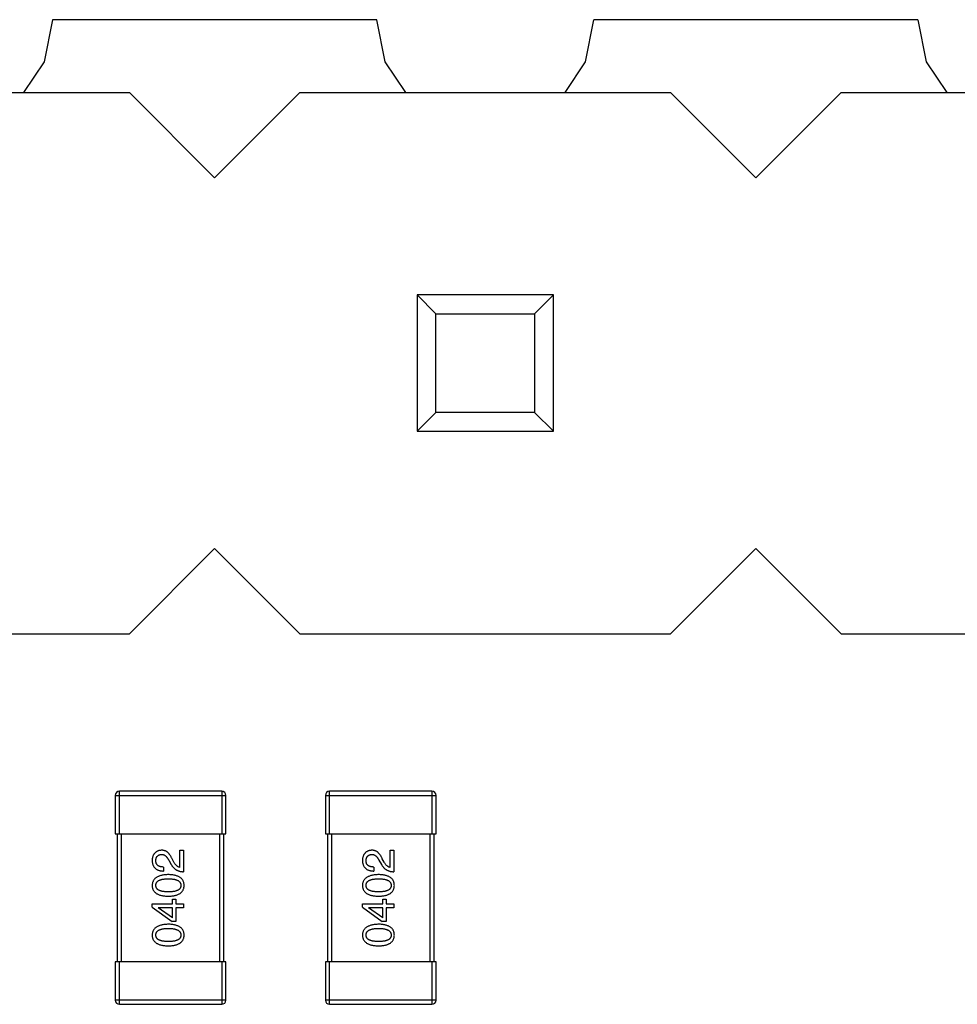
# Model space of a CAD drawing. Header units: millimetres. Extents: x 556 to 717, y 170 to 290.
# Tile 79 of 167: x 651.51 to 655.91, y 186.48 to 191.1. Entities that reach past the tile are written whole.
import ezdxf

# ---------------------------------------------------------------- set-up
doc = ezdxf.new("R2010")
doc.units = ezdxf.units.MM
doc.header["$LTSCALE"] = 30.734
doc.layers.get('0').update_dxf_attribs({"linetype": 'CONTINUOUS'})

msp = doc.modelspace()

# ---------------------------------------------------------------- linework, layer by layer
at = {"linetype": 'Continuous'}
for p, q in [((651.6292, 190.9046), (651.6685, 191.1021)), ((653.1888, 191.1019), (651.6675, 191.1021)), ((653.188, 191.1019), (653.2272, 190.9046)), ((654.1692, 190.9046), (654.2084, 191.1018)), ((655.7288, 191.1016), (654.2076, 191.1018)), ((655.728, 191.1016), (655.7672, 190.9046)), ((651.5324, 190.7597), (651.6292, 190.9046)), ((653.2272, 190.9046), (653.324, 190.7597)), ((654.0724, 190.7597), (654.1692, 190.9046)), ((655.7672, 190.9046), (655.864, 190.7597)), ((650.2882, 190.7597), (652.0282, 190.7597)), ((652.0282, 190.7597), (652.4282, 190.3597)), ((652.4282, 190.3597), (652.8282, 190.7597)), ((652.8282, 190.7597), (654.5682, 190.7597)), ((654.5682, 190.7597), (654.9682, 190.3597)), ((654.9682, 190.3597), (655.3682, 190.7597)), ((655.3682, 190.7597), (657.1082, 190.7597)), ((654.0182, 189.8097), (653.3782, 189.8097)), ((653.3782, 189.8097), (653.3782, 189.1697)), ((653.3782, 189.8097), (653.4664, 189.7215)), ((653.93, 189.7215), (654.0182, 189.8097)), ((654.0182, 189.1697), (654.0182, 189.8097)), ((653.4664, 189.7215), (653.93, 189.7215)), ((653.4664, 189.2579), (653.4664, 189.7215)), ((653.93, 189.7215), (653.93, 189.2579)), ((653.3782, 189.1697), (653.4664, 189.2579)), ((653.93, 189.2579), (653.4664, 189.2579)), ((653.93, 189.2579), (654.0182, 189.1697)), ((653.3782, 189.1697), (654.0182, 189.1697)), ((652.4282, 188.6197), (652.0282, 188.2197)), ((652.8282, 188.2197), (652.4282, 188.6197)), ((654.9682, 188.6197), (654.5682, 188.2197)), ((655.3682, 188.2197), (654.9682, 188.6197)), ((650.2882, 188.2197), (652.0282, 188.2197)), ((652.8282, 188.2197), (654.5682, 188.2197)), ((655.3682, 188.2197), (657.1082, 188.2197)), ((651.9613, 187.4597), (652.4813, 187.4597)), ((651.9613, 187.4597), (651.9613, 187.2797)), ((652.4613, 187.4797), (651.9813, 187.4797)), ((651.9813, 187.2797), (651.9813, 187.4797)), ((652.4613, 187.4797), (652.4613, 187.2797)), ((652.4813, 187.2797), (652.4813, 187.4597)), ((652.9479, 187.4597), (653.4679, 187.4597)), ((652.9479, 187.4597), (652.9479, 187.2797)), ((653.4479, 187.4797), (652.9679, 187.4797)), ((652.9679, 187.2797), (652.9679, 187.4797)), ((653.4479, 187.4797), (653.4479, 187.2797)), ((653.4679, 187.2797), (653.4679, 187.4597)), ((651.9613, 187.2797), (652.4813, 187.2797)), ((651.9713, 187.2797), (651.9713, 186.6797)), ((651.9913, 186.6797), (651.9913, 187.2797)), ((652.4513, 187.2797), (652.4513, 186.6797)), ((652.4713, 186.6797), (652.4713, 187.2797)), ((652.9479, 187.2797), (653.4679, 187.2797)), ((652.9579, 187.2797), (652.9579, 186.6797)), ((652.9779, 186.6797), (652.9779, 187.2797)), ((653.4379, 187.2797), (653.4379, 186.6797)), ((653.4579, 186.6797), (653.4579, 187.2797)), ((652.2375, 187.1471), (652.2285, 187.1627)), ((652.2654, 187.2029), (652.2826, 187.2029)), ((652.2654, 187.1225), (652.2654, 187.2029)), ((652.2826, 187.2029), (652.2826, 187.102)), ((653.2241, 187.1471), (653.2151, 187.1627)), ((653.252, 187.2029), (653.2692, 187.2029)), ((653.252, 187.1225), (653.252, 187.2029)), ((653.2692, 187.2029), (653.2692, 187.102)), ((652.1883, 187.1242), (652.1883, 187.1053)), ((652.2129, 187.1561), (652.2244, 187.1365)), ((653.1749, 187.1242), (653.1749, 187.1053)), ((653.1995, 187.1561), (653.211, 187.1365)), ((652.135, 186.9509), (652.2309, 186.9509)), ((652.135, 186.9353), (652.135, 186.9509)), ((652.135, 186.9353), (652.2285, 186.8681)), ((652.2309, 186.9328), (652.1637, 186.9328)), ((652.1637, 186.9328), (652.1637, 186.932)), ((652.2309, 186.8853), (652.1637, 186.932)), ((652.2309, 186.973), (652.2465, 186.973)), ((652.2309, 186.9509), (652.2309, 186.973)), ((652.2309, 186.8853), (652.2309, 186.9328)), ((652.2465, 186.973), (652.2465, 186.9509)), ((652.2465, 186.9509), (652.2826, 186.9509)), ((652.2826, 186.9328), (652.2465, 186.9328)), ((652.2465, 186.9328), (652.2465, 186.8681)), ((652.2826, 186.9509), (652.2826, 186.9328)), ((653.1216, 186.9509), (653.2175, 186.9509)), ((653.1216, 186.9353), (653.1216, 186.9509)), ((653.1216, 186.9353), (653.2151, 186.8681)), ((653.2175, 186.9328), (653.1503, 186.9328)), ((653.1503, 186.9328), (653.1503, 186.932)), ((653.2175, 186.8853), (653.1503, 186.932)), ((653.2175, 186.973), (653.2331, 186.973)), ((653.2175, 186.9509), (653.2175, 186.973)), ((653.2175, 186.8853), (653.2175, 186.9328)), ((653.2331, 186.973), (653.2331, 186.9509)), ((653.2331, 186.9509), (653.2692, 186.9509)), ((653.2692, 186.9328), (653.2331, 186.9328)), ((653.2331, 186.9328), (653.2331, 186.8681)), ((653.2692, 186.9509), (653.2692, 186.9328)), ((652.2465, 186.8681), (652.2285, 186.8681)), ((653.2331, 186.8681), (653.2151, 186.8681)), ((652.4813, 186.6797), (651.9613, 186.6797)), ((651.9613, 186.6797), (651.9613, 186.4997)), ((651.9813, 186.4797), (651.9813, 186.6797)), ((652.4613, 186.6797), (652.4613, 186.4797)), ((652.4813, 186.4997), (652.4813, 186.6797)), ((653.4679, 186.6797), (652.9479, 186.6797)), ((652.9479, 186.6797), (652.9479, 186.4997)), ((652.9679, 186.4797), (652.9679, 186.6797)), ((653.4479, 186.6797), (653.4479, 186.4797)), ((653.4679, 186.4997), (653.4679, 186.6797)), ((652.4813, 186.4997), (651.9613, 186.4997)), ((651.9813, 186.4797), (652.4613, 186.4797)), ((653.4679, 186.4997), (652.9479, 186.4997)), ((652.9679, 186.4797), (653.4479, 186.4797))]:
    msp.add_line(p, q, dxfattribs=at)
for centre, start, end in [((651.9813, 187.4597), 90, 180), ((652.4613, 187.4597), 0, 90), ((652.9679, 187.4597), 90, 180), ((653.4479, 187.4597), 0, 90), ((651.9813, 186.4997), 180, 270), ((652.4613, 186.4997), 270, 0), ((652.9679, 186.4997), 180, 270), ((653.4479, 186.4997), 270, 0)]:
    msp.add_arc(centre, 0.02, start, end, dxfattribs=at)
for points, knots in [([(652.1793, 187.2029), (652.1776, 187.2027), (652.1743, 187.2025), (652.1695, 187.2017), (652.165, 187.2005), (652.1609, 187.1991), (652.157, 187.1973), (652.1534, 187.1952), (652.1502, 187.1928), (652.1473, 187.19), (652.1447, 187.1869), (652.1423, 187.1835), (652.1403, 187.1797), (652.1386, 187.1756), (652.1373, 187.1712), (652.1362, 187.1665), (652.1354, 187.1614), (652.1352, 187.1579), (652.135, 187.1561)], [0, 0, 0, 0, 0.070688, 0.137741, 0.201612, 0.262778, 0.321223, 0.378455, 0.434411, 0.490146, 0.546362, 0.603392, 0.662208, 0.723401, 0.787372, 0.85442, 0.925153, 1, 1, 1, 1]), ([(652.1522, 187.1537), (652.1523, 187.1548), (652.1524, 187.157), (652.1528, 187.1602), (652.1534, 187.1632), (652.1541, 187.166), (652.1551, 187.1685), (652.1563, 187.1709), (652.1576, 187.173), (652.1592, 187.175), (652.1609, 187.1767), (652.1629, 187.1783), (652.165, 187.1797), (652.1673, 187.1808), (652.1698, 187.1817), (652.1725, 187.1824), (652.1754, 187.1829), (652.1775, 187.1831), (652.1785, 187.1832)], [0, 0, 0, 0, 0.076112, 0.148436, 0.216883, 0.281466, 0.34298, 0.402356, 0.459881, 0.51546, 0.571111, 0.62658, 0.683162, 0.741007, 0.801404, 0.863825, 0.930544, 1, 1, 1, 1]), ([(652.1785, 187.1832), (652.1793, 187.1832), (652.1809, 187.1833), (652.1833, 187.1832), (652.1857, 187.1828), (652.188, 187.1822), (652.1903, 187.1813), (652.1926, 187.1802), (652.1948, 187.1788), (652.197, 187.1772), (652.1991, 187.1755), (652.2012, 187.1734), (652.2032, 187.1711), (652.2053, 187.1686), (652.2072, 187.1658), (652.2092, 187.1628), (652.2111, 187.1596), (652.2123, 187.1573), (652.2129, 187.1561)], [0, 0, 0, 0, 0.052237, 0.103888, 0.155485, 0.207395, 0.259864, 0.31356, 0.369176, 0.4266, 0.486836, 0.550048, 0.61567, 0.685271, 0.75824, 0.834614, 0.915635, 1, 1, 1, 1]), ([(652.2285, 187.1627), (652.2277, 187.1644), (652.2262, 187.1677), (652.2237, 187.1724), (652.2211, 187.1768), (652.2184, 187.1808), (652.2157, 187.1846), (652.2128, 187.1879), (652.2099, 187.191), (652.2068, 187.1936), (652.2037, 187.196), (652.2005, 187.198), (652.1972, 187.1997), (652.1938, 187.201), (652.1903, 187.202), (652.1867, 187.2026), (652.183, 187.203), (652.1805, 187.2029), (652.1793, 187.2029)], [0, 0, 0, 0, 0.082731, 0.161257, 0.236138, 0.307554, 0.375712, 0.440848, 0.502916, 0.562567, 0.619798, 0.675716, 0.73039, 0.78386, 0.837315, 0.890547, 0.944917, 1, 1, 1, 1]), ([(653.1659, 187.2029), (653.1642, 187.2027), (653.1609, 187.2025), (653.1561, 187.2017), (653.1516, 187.2005), (653.1475, 187.1991), (653.1436, 187.1973), (653.14, 187.1952), (653.1368, 187.1928), (653.1339, 187.19), (653.1313, 187.1869), (653.1289, 187.1835), (653.1269, 187.1797), (653.1252, 187.1756), (653.1239, 187.1712), (653.1228, 187.1665), (653.122, 187.1614), (653.1218, 187.1579), (653.1216, 187.1561)], [0, 0, 0, 0, 0.070688, 0.137741, 0.201612, 0.262778, 0.321223, 0.378455, 0.434411, 0.490146, 0.546362, 0.603392, 0.662208, 0.723401, 0.787372, 0.85442, 0.925153, 1, 1, 1, 1]), ([(653.1389, 187.1537), (653.1389, 187.1548), (653.139, 187.157), (653.1394, 187.1602), (653.14, 187.1632), (653.1407, 187.166), (653.1417, 187.1685), (653.1429, 187.1709), (653.1442, 187.173), (653.1458, 187.175), (653.1475, 187.1767), (653.1495, 187.1783), (653.1516, 187.1797), (653.1539, 187.1808), (653.1564, 187.1817), (653.1592, 187.1824), (653.162, 187.1829), (653.1641, 187.1831), (653.1651, 187.1832)], [0, 0, 0, 0, 0.076112, 0.148436, 0.216883, 0.281466, 0.34298, 0.402356, 0.459881, 0.51546, 0.571111, 0.62658, 0.683162, 0.741007, 0.801404, 0.863825, 0.930544, 1, 1, 1, 1]), ([(653.1651, 187.1832), (653.1659, 187.1832), (653.1675, 187.1833), (653.1699, 187.1832), (653.1723, 187.1828), (653.1746, 187.1822), (653.1769, 187.1813), (653.1792, 187.1802), (653.1814, 187.1788), (653.1836, 187.1772), (653.1857, 187.1755), (653.1878, 187.1734), (653.1898, 187.1711), (653.1919, 187.1686), (653.1938, 187.1658), (653.1958, 187.1628), (653.1977, 187.1596), (653.1989, 187.1573), (653.1995, 187.1561)], [0, 0, 0, 0, 0.052237, 0.103888, 0.155485, 0.207395, 0.259864, 0.31356, 0.369176, 0.4266, 0.486836, 0.550048, 0.61567, 0.685271, 0.75824, 0.834614, 0.915635, 1, 1, 1, 1]), ([(653.2151, 187.1627), (653.2143, 187.1644), (653.2128, 187.1677), (653.2103, 187.1724), (653.2077, 187.1768), (653.205, 187.1808), (653.2023, 187.1846), (653.1994, 187.1879), (653.1965, 187.191), (653.1934, 187.1936), (653.1903, 187.196), (653.1871, 187.198), (653.1838, 187.1997), (653.1804, 187.201), (653.1769, 187.202), (653.1733, 187.2026), (653.1696, 187.203), (653.1671, 187.2029), (653.1659, 187.2029)], [0, 0, 0, 0, 0.082731, 0.161257, 0.236138, 0.307554, 0.375712, 0.440848, 0.502916, 0.562567, 0.619798, 0.675716, 0.73039, 0.78386, 0.837315, 0.890547, 0.944917, 1, 1, 1, 1]), ([(652.135, 187.1561), (652.1351, 187.1541), (652.1353, 187.1502), (652.1361, 187.1445), (652.1373, 187.1392), (652.1389, 187.1343), (652.1409, 187.1297), (652.1432, 187.1256), (652.1459, 187.1218), (652.1491, 187.1184), (652.1527, 187.1154), (652.1566, 187.1127), (652.1609, 187.1105), (652.1657, 187.1087), (652.1708, 187.1073), (652.1763, 187.1062), (652.1822, 187.1055), (652.1862, 187.1054), (652.1883, 187.1053)], [0, 0, 0, 0, 0.07282, 0.141057, 0.2062, 0.267672, 0.326735, 0.383519, 0.439188, 0.494454, 0.549628, 0.605958, 0.66397, 0.72402, 0.787502, 0.854127, 0.925065, 1, 1, 1, 1]), ([(652.1883, 187.1242), (652.1869, 187.1242), (652.184, 187.1243), (652.1799, 187.1248), (652.1761, 187.1254), (652.1726, 187.1263), (652.1693, 187.1274), (652.1664, 187.1286), (652.1637, 187.1301), (652.1613, 187.1319), (652.1591, 187.1339), (652.1573, 187.136), (652.1557, 187.1385), (652.1544, 187.1411), (652.1535, 187.1439), (652.1528, 187.147), (652.1523, 187.1503), (652.1523, 187.1525), (652.1522, 187.1537)], [0, 0, 0, 0, 0.082594, 0.15978, 0.232961, 0.301462, 0.365595, 0.426678, 0.484662, 0.540809, 0.595146, 0.648401, 0.702272, 0.757102, 0.813447, 0.872233, 0.934055, 1, 1, 1, 1]), ([(652.2244, 187.1365), (652.2251, 187.1351), (652.2266, 187.1324), (652.2292, 187.1286), (652.2319, 187.125), (652.2347, 187.1217), (652.2378, 187.1186), (652.241, 187.1159), (652.2443, 187.1133), (652.2479, 187.111), (652.2517, 187.109), (652.2556, 187.1072), (652.2596, 187.1057), (652.2639, 187.1045), (652.2683, 187.1034), (652.2729, 187.1027), (652.2777, 187.1022), (652.2809, 187.1021), (652.2826, 187.102)], [0, 0, 0, 0, 0.065828, 0.130094, 0.192451, 0.254037, 0.313974, 0.373757, 0.433048, 0.492243, 0.551902, 0.611758, 0.672678, 0.734814, 0.798569, 0.863693, 0.930488, 1, 1, 1, 1]), ([(652.2654, 187.1225), (652.2641, 187.1228), (652.2614, 187.1233), (652.2577, 187.1249), (652.254, 187.1271), (652.2505, 187.1299), (652.247, 187.1333), (652.2437, 187.1374), (652.2405, 187.142), (652.2385, 187.1454), (652.2375, 187.1471)], [0, 0, 0, 0, 0.103034, 0.208166, 0.318255, 0.434664, 0.559728, 0.695394, 0.841708, 1, 1, 1, 1]), ([(653.1216, 187.1561), (653.1217, 187.1541), (653.1219, 187.1502), (653.1227, 187.1445), (653.1239, 187.1392), (653.1255, 187.1343), (653.1275, 187.1297), (653.1298, 187.1256), (653.1325, 187.1218), (653.1357, 187.1184), (653.1393, 187.1154), (653.1432, 187.1127), (653.1476, 187.1105), (653.1523, 187.1087), (653.1574, 187.1073), (653.1629, 187.1062), (653.1688, 187.1055), (653.1728, 187.1054), (653.1749, 187.1053)], [0, 0, 0, 0, 0.07282, 0.141057, 0.2062, 0.267672, 0.326735, 0.383519, 0.439188, 0.494454, 0.549628, 0.605958, 0.66397, 0.72402, 0.787502, 0.854127, 0.925065, 1, 1, 1, 1]), ([(653.1749, 187.1242), (653.1735, 187.1242), (653.1706, 187.1243), (653.1665, 187.1248), (653.1627, 187.1254), (653.1592, 187.1263), (653.156, 187.1274), (653.153, 187.1286), (653.1503, 187.1301), (653.1479, 187.1319), (653.1457, 187.1339), (653.1439, 187.136), (653.1423, 187.1385), (653.141, 187.1411), (653.1401, 187.1439), (653.1394, 187.147), (653.1389, 187.1503), (653.1389, 187.1525), (653.1389, 187.1537)], [0, 0, 0, 0, 0.082594, 0.15978, 0.232961, 0.301462, 0.365595, 0.426678, 0.484662, 0.540809, 0.595146, 0.648401, 0.702272, 0.757102, 0.813447, 0.872233, 0.934055, 1, 1, 1, 1]), ([(653.211, 187.1365), (653.2117, 187.1351), (653.2132, 187.1324), (653.2158, 187.1286), (653.2185, 187.125), (653.2213, 187.1217), (653.2244, 187.1186), (653.2276, 187.1159), (653.231, 187.1133), (653.2345, 187.111), (653.2383, 187.109), (653.2422, 187.1072), (653.2462, 187.1057), (653.2505, 187.1045), (653.2549, 187.1034), (653.2595, 187.1027), (653.2643, 187.1022), (653.2675, 187.1021), (653.2692, 187.102)], [0, 0, 0, 0, 0.065828, 0.130094, 0.192451, 0.254037, 0.313974, 0.373757, 0.433048, 0.492243, 0.551902, 0.611758, 0.672678, 0.734814, 0.798569, 0.863693, 0.930488, 1, 1, 1, 1]), ([(653.252, 187.1225), (653.2507, 187.1228), (653.248, 187.1233), (653.2443, 187.1249), (653.2406, 187.1271), (653.2371, 187.1299), (653.2336, 187.1333), (653.2303, 187.1374), (653.2271, 187.142), (653.2251, 187.1454), (653.2241, 187.1471)], [0, 0, 0, 0, 0.103034, 0.208166, 0.318255, 0.434664, 0.559728, 0.695394, 0.841708, 1, 1, 1, 1]), ([(652.2113, 187.0887), (652.2082, 187.0886), (652.2024, 187.0884), (652.1939, 187.0875), (652.186, 187.0863), (652.1787, 187.0848), (652.1719, 187.0829), (652.1657, 187.0806), (652.16, 187.078), (652.1549, 187.0749), (652.1504, 187.0716), (652.1465, 187.0678), (652.1431, 187.0637), (652.1403, 187.0593), (652.1381, 187.0544), (652.1365, 187.0493), (652.1354, 187.0437), (652.1352, 187.0399), (652.135, 187.0379)], [0, 0, 0, 0, 0.088475, 0.171606, 0.249595, 0.322626, 0.391327, 0.455765, 0.516374, 0.573675, 0.628522, 0.681161, 0.732559, 0.783563, 0.83504, 0.887639, 0.942585, 1, 1, 1, 1]), ([(652.1522, 187.0379), (652.1523, 187.0392), (652.1524, 187.0416), (652.1531, 187.0452), (652.1542, 187.0485), (652.1559, 187.0516), (652.158, 187.0544), (652.1605, 187.057), (652.1636, 187.0593), (652.167, 187.0614), (652.171, 187.0632), (652.1754, 187.0648), (652.1803, 187.0661), (652.1856, 187.0672), (652.1913, 187.068), (652.1976, 187.0686), (652.2043, 187.069), (652.2089, 187.0691), (652.2113, 187.0691)], [0, 0, 0, 0, 0.050604, 0.098688, 0.145699, 0.191791, 0.238625, 0.286717, 0.337546, 0.391814, 0.449755, 0.512106, 0.579685, 0.652048, 0.730262, 0.814146, 0.904281, 1, 1, 1, 1]), ([(652.285, 187.0379), (652.2849, 187.0399), (652.2848, 187.0438), (652.2838, 187.0494), (652.2823, 187.0547), (652.2802, 187.0596), (652.2776, 187.0641), (652.2743, 187.0682), (652.2705, 187.072), (652.2662, 187.0754), (652.2612, 187.0784), (652.2558, 187.081), (652.2497, 187.0832), (652.2431, 187.0851), (652.2359, 187.0866), (652.2282, 187.0877), (652.2199, 187.0884), (652.2142, 187.0886), (652.2113, 187.0887)], [0, 0, 0, 0, 0.059134, 0.115603, 0.169236, 0.221572, 0.273254, 0.32474, 0.377319, 0.431815, 0.488555, 0.548609, 0.612242, 0.680182, 0.75251, 0.829782, 0.91231, 1, 1, 1, 1]), ([(652.2113, 187.0691), (652.2136, 187.0691), (652.2182, 187.069), (652.2248, 187.0686), (652.2309, 187.068), (652.2367, 187.0672), (652.2419, 187.0661), (652.2468, 187.0648), (652.2511, 187.0632), (652.2551, 187.0614), (652.2586, 187.0593), (652.2616, 187.057), (652.2642, 187.0544), (652.2663, 187.0516), (652.268, 187.0485), (652.2693, 187.0452), (652.27, 187.0416), (652.2702, 187.0392), (652.2703, 187.0379)], [0, 0, 0, 0, 0.094834, 0.184067, 0.267029, 0.344713, 0.417334, 0.484367, 0.546941, 0.604717, 0.65953, 0.710539, 0.759381, 0.806382, 0.853027, 0.900623, 0.949121, 1, 1, 1, 1]), ([(653.1979, 187.0887), (653.1948, 187.0886), (653.189, 187.0884), (653.1805, 187.0875), (653.1726, 187.0863), (653.1653, 187.0848), (653.1585, 187.0829), (653.1523, 187.0806), (653.1466, 187.078), (653.1415, 187.0749), (653.137, 187.0716), (653.1331, 187.0678), (653.1297, 187.0637), (653.1269, 187.0593), (653.1247, 187.0544), (653.1231, 187.0493), (653.122, 187.0437), (653.1218, 187.0399), (653.1216, 187.0379)], [0, 0, 0, 0, 0.088475, 0.171606, 0.249595, 0.322626, 0.391327, 0.455765, 0.516374, 0.573675, 0.628522, 0.681161, 0.732559, 0.783563, 0.83504, 0.887639, 0.942585, 1, 1, 1, 1]), ([(653.1389, 187.0379), (653.1389, 187.0392), (653.139, 187.0416), (653.1397, 187.0452), (653.1408, 187.0485), (653.1425, 187.0516), (653.1446, 187.0544), (653.1471, 187.057), (653.1502, 187.0593), (653.1536, 187.0614), (653.1576, 187.0632), (653.162, 187.0648), (653.1669, 187.0661), (653.1722, 187.0672), (653.1779, 187.068), (653.1842, 187.0686), (653.1909, 187.069), (653.1955, 187.0691), (653.1979, 187.0691)], [0, 0, 0, 0, 0.050604, 0.098688, 0.145699, 0.191791, 0.238625, 0.286717, 0.337546, 0.391814, 0.449755, 0.512106, 0.579685, 0.652048, 0.730262, 0.814146, 0.904281, 1, 1, 1, 1]), ([(653.2716, 187.0379), (653.2715, 187.0399), (653.2714, 187.0438), (653.2704, 187.0494), (653.2689, 187.0547), (653.2668, 187.0596), (653.2642, 187.0641), (653.261, 187.0682), (653.2571, 187.072), (653.2528, 187.0754), (653.2478, 187.0784), (653.2424, 187.081), (653.2363, 187.0832), (653.2297, 187.0851), (653.2226, 187.0866), (653.2148, 187.0877), (653.2065, 187.0884), (653.2008, 187.0886), (653.1979, 187.0887)], [0, 0, 0, 0, 0.059134, 0.115603, 0.169236, 0.221572, 0.273254, 0.32474, 0.377319, 0.431815, 0.488555, 0.548609, 0.612242, 0.680182, 0.75251, 0.829782, 0.91231, 1, 1, 1, 1]), ([(653.1979, 187.0691), (653.2002, 187.0691), (653.2048, 187.069), (653.2114, 187.0686), (653.2175, 187.068), (653.2233, 187.0672), (653.2285, 187.0661), (653.2334, 187.0648), (653.2377, 187.0632), (653.2417, 187.0614), (653.2452, 187.0593), (653.2482, 187.057), (653.2508, 187.0544), (653.2529, 187.0516), (653.2546, 187.0485), (653.2559, 187.0452), (653.2566, 187.0416), (653.2568, 187.0392), (653.2569, 187.0379)], [0, 0, 0, 0, 0.094834, 0.184067, 0.267029, 0.344713, 0.417334, 0.484367, 0.546941, 0.604717, 0.65953, 0.710539, 0.759381, 0.806382, 0.853027, 0.900623, 0.949121, 1, 1, 1, 1]), ([(652.135, 187.0379), (652.1351, 187.0359), (652.1353, 187.0321), (652.1363, 187.0264), (652.1379, 187.0212), (652.14, 187.0163), (652.1427, 187.0117), (652.1461, 187.0076), (652.15, 187.0039), (652.1545, 187.0005), (652.1596, 186.9975), (652.1653, 186.9949), (652.1715, 186.9926), (652.1784, 186.9908), (652.1858, 186.9893), (652.1937, 186.9882), (652.2023, 186.9874), (652.2082, 186.9872), (652.2113, 186.9871)], [0, 0, 0, 0, 0.057911, 0.113262, 0.165956, 0.217443, 0.268511, 0.319665, 0.372, 0.426129, 0.483365, 0.543779, 0.607756, 0.676562, 0.749704, 0.827713, 0.911177, 1, 1, 1, 1]), ([(652.2113, 187.0076), (652.2089, 187.0076), (652.2043, 187.0077), (652.1976, 187.008), (652.1913, 187.0086), (652.1856, 187.0094), (652.1803, 187.0105), (652.1754, 187.0117), (652.171, 187.0133), (652.1671, 187.0151), (652.1636, 187.0171), (652.1605, 187.0193), (652.158, 187.0219), (652.1559, 187.0246), (652.1542, 187.0276), (652.1531, 187.0308), (652.1524, 187.0343), (652.1523, 187.0367), (652.1522, 187.0379)], [0, 0, 0, 0, 0.096452, 0.187278, 0.271765, 0.350519, 0.423437, 0.491321, 0.554011, 0.612224, 0.666281, 0.717003, 0.764884, 0.811423, 0.856783, 0.902993, 0.950236, 1, 1, 1, 1]), ([(652.2703, 187.0379), (652.2702, 187.0367), (652.2701, 187.0343), (652.2695, 187.0308), (652.2683, 187.0276), (652.2666, 187.0246), (652.2646, 187.0218), (652.262, 187.0193), (652.259, 187.0171), (652.2555, 187.0151), (652.2515, 187.0133), (652.2471, 187.0117), (652.2423, 187.0105), (652.237, 187.0094), (652.2312, 187.0086), (652.225, 187.008), (652.2183, 187.0077), (652.2136, 187.0076), (652.2113, 187.0076)], [0, 0, 0, 0, 0.049766, 0.097012, 0.143225, 0.188786, 0.235079, 0.282962, 0.333687, 0.387747, 0.445963, 0.508657, 0.576545, 0.649868, 0.72822, 0.812712, 0.903543, 1, 1, 1, 1]), ([(652.2113, 186.9871), (652.2142, 186.9872), (652.2199, 186.9874), (652.2282, 186.9882), (652.2359, 186.9893), (652.2431, 186.9908), (652.2497, 186.9927), (652.2558, 186.9949), (652.2613, 186.9975), (652.2662, 187.0005), (652.2706, 187.0039), (652.2743, 187.0076), (652.2776, 187.0118), (652.2802, 187.0163), (652.2823, 187.0212), (652.2838, 187.0264), (652.2848, 187.0321), (652.2849, 187.0359), (652.285, 187.0379)], [0, 0, 0, 0, 0.087693, 0.170223, 0.247496, 0.319826, 0.387768, 0.451403, 0.511459, 0.568358, 0.622671, 0.675251, 0.726739, 0.778422, 0.830759, 0.884394, 0.940865, 1, 1, 1, 1]), ([(653.1216, 187.0379), (653.1217, 187.0359), (653.1219, 187.0321), (653.1229, 187.0264), (653.1245, 187.0212), (653.1266, 187.0163), (653.1293, 187.0117), (653.1327, 187.0076), (653.1366, 187.0039), (653.1411, 187.0005), (653.1462, 186.9975), (653.1519, 186.9949), (653.1581, 186.9926), (653.165, 186.9908), (653.1724, 186.9893), (653.1803, 186.9882), (653.1889, 186.9874), (653.1948, 186.9872), (653.1979, 186.9871)], [0, 0, 0, 0, 0.057911, 0.113262, 0.165956, 0.217443, 0.268511, 0.319665, 0.372, 0.426129, 0.483365, 0.543779, 0.607756, 0.676562, 0.749704, 0.827713, 0.911177, 1, 1, 1, 1]), ([(653.1979, 187.0076), (653.1955, 187.0076), (653.1909, 187.0077), (653.1842, 187.008), (653.1779, 187.0086), (653.1722, 187.0094), (653.1669, 187.0105), (653.162, 187.0117), (653.1576, 187.0133), (653.1537, 187.0151), (653.1502, 187.0171), (653.1471, 187.0193), (653.1446, 187.0219), (653.1425, 187.0246), (653.1408, 187.0276), (653.1397, 187.0308), (653.139, 187.0343), (653.1389, 187.0367), (653.1389, 187.0379)], [0, 0, 0, 0, 0.096452, 0.187278, 0.271765, 0.350519, 0.423437, 0.491321, 0.554011, 0.612224, 0.666281, 0.717003, 0.764884, 0.811423, 0.856783, 0.902993, 0.950236, 1, 1, 1, 1]), ([(653.2569, 187.0379), (653.2568, 187.0367), (653.2567, 187.0343), (653.2561, 187.0308), (653.2549, 187.0276), (653.2532, 187.0246), (653.2512, 187.0218), (653.2486, 187.0193), (653.2456, 187.0171), (653.2421, 187.0151), (653.2381, 187.0133), (653.2337, 187.0117), (653.2289, 187.0105), (653.2236, 187.0094), (653.2178, 187.0086), (653.2116, 187.008), (653.2049, 187.0077), (653.2002, 187.0076), (653.1979, 187.0076)], [0, 0, 0, 0, 0.049766, 0.097012, 0.143225, 0.188786, 0.235079, 0.282962, 0.333687, 0.387747, 0.445963, 0.508657, 0.576545, 0.649868, 0.72822, 0.812712, 0.903543, 1, 1, 1, 1]), ([(653.1979, 186.9871), (653.2008, 186.9872), (653.2065, 186.9874), (653.2148, 186.9882), (653.2226, 186.9893), (653.2297, 186.9908), (653.2363, 186.9927), (653.2424, 186.9949), (653.2479, 186.9975), (653.2528, 187.0005), (653.2572, 187.0039), (653.261, 187.0076), (653.2642, 187.0118), (653.2668, 187.0163), (653.2689, 187.0212), (653.2704, 187.0264), (653.2714, 187.0321), (653.2715, 187.0359), (653.2716, 187.0379)], [0, 0, 0, 0, 0.087693, 0.170223, 0.247496, 0.319826, 0.387768, 0.451403, 0.511459, 0.568358, 0.622671, 0.675251, 0.726739, 0.778422, 0.830759, 0.884394, 0.940865, 1, 1, 1, 1]), ([(652.2113, 186.8556), (652.2082, 186.8555), (652.2024, 186.8552), (652.1939, 186.8544), (652.186, 186.8531), (652.1787, 186.8516), (652.1719, 186.8497), (652.1657, 186.8474), (652.16, 186.8448), (652.1549, 186.8418), (652.1504, 186.8384), (652.1465, 186.8347), (652.1431, 186.8306), (652.1403, 186.8261), (652.1381, 186.8213), (652.1365, 186.8161), (652.1354, 186.8106), (652.1352, 186.8067), (652.135, 186.8048)], [0, 0, 0, 0, 0.088475, 0.171606, 0.249595, 0.322626, 0.391327, 0.455765, 0.516374, 0.573675, 0.628522, 0.681161, 0.732559, 0.783563, 0.83504, 0.887639, 0.942585, 1, 1, 1, 1]), ([(652.1522, 186.8048), (652.1523, 186.806), (652.1524, 186.8085), (652.1531, 186.8121), (652.1542, 186.8154), (652.1559, 186.8185), (652.158, 186.8213), (652.1605, 186.8239), (652.1636, 186.8262), (652.167, 186.8283), (652.171, 186.8301), (652.1754, 186.8317), (652.1803, 186.833), (652.1856, 186.8341), (652.1913, 186.8349), (652.1976, 186.8355), (652.2043, 186.8359), (652.2089, 186.8359), (652.2113, 186.8359)], [0, 0, 0, 0, 0.050604, 0.098688, 0.145699, 0.191791, 0.238625, 0.286717, 0.337546, 0.391814, 0.449755, 0.512106, 0.579685, 0.652048, 0.730262, 0.814146, 0.904281, 1, 1, 1, 1]), ([(652.285, 186.8048), (652.2849, 186.8068), (652.2848, 186.8106), (652.2838, 186.8163), (652.2823, 186.8215), (652.2802, 186.8264), (652.2776, 186.8309), (652.2743, 186.8351), (652.2705, 186.8388), (652.2662, 186.8422), (652.2612, 186.8452), (652.2558, 186.8478), (652.2497, 186.85), (652.2431, 186.8519), (652.2359, 186.8534), (652.2282, 186.8545), (652.2199, 186.8553), (652.2142, 186.8555), (652.2113, 186.8556)], [0, 0, 0, 0, 0.059134, 0.115603, 0.169236, 0.221572, 0.273254, 0.32474, 0.377319, 0.431815, 0.488555, 0.548609, 0.612242, 0.680182, 0.75251, 0.829782, 0.91231, 1, 1, 1, 1]), ([(652.2113, 186.8359), (652.2136, 186.8359), (652.2182, 186.8359), (652.2248, 186.8355), (652.2309, 186.8349), (652.2367, 186.8341), (652.2419, 186.833), (652.2468, 186.8316), (652.2511, 186.8301), (652.2551, 186.8282), (652.2586, 186.8262), (652.2616, 186.8238), (652.2642, 186.8213), (652.2663, 186.8185), (652.268, 186.8154), (652.2693, 186.8121), (652.27, 186.8085), (652.2702, 186.806), (652.2703, 186.8048)], [0, 0, 0, 0, 0.094834, 0.184067, 0.267029, 0.344713, 0.417334, 0.484367, 0.546941, 0.604717, 0.65953, 0.710539, 0.759381, 0.806382, 0.853027, 0.900623, 0.949121, 1, 1, 1, 1]), ([(653.1979, 186.8556), (653.1948, 186.8555), (653.189, 186.8552), (653.1805, 186.8544), (653.1726, 186.8531), (653.1653, 186.8516), (653.1585, 186.8497), (653.1523, 186.8474), (653.1466, 186.8448), (653.1415, 186.8418), (653.137, 186.8384), (653.1331, 186.8347), (653.1297, 186.8306), (653.1269, 186.8261), (653.1247, 186.8213), (653.1231, 186.8161), (653.122, 186.8106), (653.1218, 186.8067), (653.1216, 186.8048)], [0, 0, 0, 0, 0.088475, 0.171606, 0.249595, 0.322626, 0.391327, 0.455765, 0.516374, 0.573675, 0.628522, 0.681161, 0.732559, 0.783563, 0.83504, 0.887639, 0.942585, 1, 1, 1, 1]), ([(653.1389, 186.8048), (653.1389, 186.806), (653.139, 186.8085), (653.1397, 186.8121), (653.1408, 186.8154), (653.1425, 186.8185), (653.1446, 186.8213), (653.1471, 186.8239), (653.1502, 186.8262), (653.1536, 186.8283), (653.1576, 186.8301), (653.162, 186.8317), (653.1669, 186.833), (653.1722, 186.8341), (653.1779, 186.8349), (653.1842, 186.8355), (653.1909, 186.8359), (653.1955, 186.8359), (653.1979, 186.8359)], [0, 0, 0, 0, 0.050604, 0.098688, 0.145699, 0.191791, 0.238625, 0.286717, 0.337546, 0.391814, 0.449755, 0.512106, 0.579685, 0.652048, 0.730262, 0.814146, 0.904281, 1, 1, 1, 1]), ([(653.2716, 186.8048), (653.2715, 186.8068), (653.2714, 186.8106), (653.2704, 186.8163), (653.2689, 186.8215), (653.2668, 186.8264), (653.2642, 186.8309), (653.261, 186.8351), (653.2571, 186.8388), (653.2528, 186.8422), (653.2478, 186.8452), (653.2424, 186.8478), (653.2363, 186.85), (653.2297, 186.8519), (653.2226, 186.8534), (653.2148, 186.8545), (653.2065, 186.8553), (653.2008, 186.8555), (653.1979, 186.8556)], [0, 0, 0, 0, 0.059134, 0.115603, 0.169236, 0.221572, 0.273254, 0.32474, 0.377319, 0.431815, 0.488555, 0.548609, 0.612242, 0.680182, 0.75251, 0.829782, 0.91231, 1, 1, 1, 1]), ([(653.1979, 186.8359), (653.2002, 186.8359), (653.2048, 186.8359), (653.2114, 186.8355), (653.2175, 186.8349), (653.2233, 186.8341), (653.2285, 186.833), (653.2334, 186.8316), (653.2377, 186.8301), (653.2417, 186.8282), (653.2452, 186.8262), (653.2482, 186.8238), (653.2508, 186.8213), (653.2529, 186.8185), (653.2546, 186.8154), (653.2559, 186.8121), (653.2566, 186.8085), (653.2568, 186.806), (653.2569, 186.8048)], [0, 0, 0, 0, 0.094834, 0.184067, 0.267029, 0.344713, 0.417334, 0.484367, 0.546941, 0.604717, 0.65953, 0.710539, 0.759381, 0.806382, 0.853027, 0.900623, 0.949121, 1, 1, 1, 1]), ([(652.135, 186.8048), (652.1351, 186.8028), (652.1353, 186.7989), (652.1363, 186.7933), (652.1379, 186.788), (652.14, 186.7831), (652.1427, 186.7786), (652.1461, 186.7745), (652.15, 186.7707), (652.1545, 186.7674), (652.1596, 186.7643), (652.1653, 186.7618), (652.1715, 186.7595), (652.1784, 186.7576), (652.1858, 186.7561), (652.1937, 186.755), (652.2023, 186.7543), (652.2082, 186.7541), (652.2113, 186.754)], [0, 0, 0, 0, 0.057911, 0.113262, 0.165956, 0.217443, 0.268511, 0.319665, 0.372, 0.426129, 0.483365, 0.543779, 0.607756, 0.676562, 0.749704, 0.827713, 0.911177, 1, 1, 1, 1]), ([(652.2113, 186.7744), (652.2089, 186.7745), (652.2043, 186.7745), (652.1976, 186.7749), (652.1913, 186.7754), (652.1856, 186.7762), (652.1803, 186.7774), (652.1754, 186.7786), (652.171, 186.7801), (652.1671, 186.7819), (652.1636, 186.7839), (652.1605, 186.7862), (652.158, 186.7887), (652.1559, 186.7914), (652.1542, 186.7944), (652.1531, 186.7977), (652.1524, 186.8012), (652.1523, 186.8035), (652.1522, 186.8048)], [0, 0, 0, 0, 0.096452, 0.187278, 0.271765, 0.350519, 0.423437, 0.491321, 0.554011, 0.612224, 0.666281, 0.717003, 0.764884, 0.811423, 0.856783, 0.902993, 0.950236, 1, 1, 1, 1]), ([(652.2113, 186.754), (652.2142, 186.7541), (652.2199, 186.7543), (652.2282, 186.755), (652.2359, 186.7561), (652.2431, 186.7576), (652.2497, 186.7595), (652.2558, 186.7618), (652.2613, 186.7643), (652.2662, 186.7674), (652.2706, 186.7707), (652.2743, 186.7745), (652.2776, 186.7786), (652.2802, 186.7831), (652.2823, 186.788), (652.2838, 186.7933), (652.2848, 186.7989), (652.2849, 186.8028), (652.285, 186.8048)], [0, 0, 0, 0, 0.087693, 0.170223, 0.247496, 0.319826, 0.387768, 0.451403, 0.511459, 0.568358, 0.622671, 0.675251, 0.726739, 0.778422, 0.830759, 0.884394, 0.940865, 1, 1, 1, 1]), ([(652.2703, 186.8048), (652.2702, 186.8035), (652.2701, 186.8012), (652.2695, 186.7977), (652.2683, 186.7944), (652.2666, 186.7915), (652.2646, 186.7887), (652.262, 186.7862), (652.259, 186.7839), (652.2555, 186.7819), (652.2515, 186.7801), (652.2471, 186.7786), (652.2423, 186.7774), (652.237, 186.7762), (652.2312, 186.7754), (652.225, 186.7749), (652.2183, 186.7745), (652.2136, 186.7745), (652.2113, 186.7744)], [0, 0, 0, 0, 0.049766, 0.097012, 0.143225, 0.188786, 0.235079, 0.282962, 0.333687, 0.387747, 0.445963, 0.508657, 0.576545, 0.649868, 0.72822, 0.812712, 0.903543, 1, 1, 1, 1]), ([(653.1216, 186.8048), (653.1217, 186.8028), (653.1219, 186.7989), (653.1229, 186.7933), (653.1245, 186.788), (653.1266, 186.7831), (653.1293, 186.7786), (653.1327, 186.7745), (653.1366, 186.7707), (653.1411, 186.7674), (653.1462, 186.7643), (653.1519, 186.7618), (653.1581, 186.7595), (653.165, 186.7576), (653.1724, 186.7561), (653.1803, 186.755), (653.1889, 186.7543), (653.1948, 186.7541), (653.1979, 186.754)], [0, 0, 0, 0, 0.057911, 0.113262, 0.165956, 0.217443, 0.268511, 0.319665, 0.372, 0.426129, 0.483365, 0.543779, 0.607756, 0.676562, 0.749704, 0.827713, 0.911177, 1, 1, 1, 1]), ([(653.1979, 186.7744), (653.1955, 186.7745), (653.1909, 186.7745), (653.1842, 186.7749), (653.1779, 186.7754), (653.1722, 186.7762), (653.1669, 186.7774), (653.162, 186.7786), (653.1576, 186.7801), (653.1537, 186.7819), (653.1502, 186.7839), (653.1471, 186.7862), (653.1446, 186.7887), (653.1425, 186.7914), (653.1408, 186.7944), (653.1397, 186.7977), (653.139, 186.8012), (653.1389, 186.8035), (653.1389, 186.8048)], [0, 0, 0, 0, 0.096452, 0.187278, 0.271765, 0.350519, 0.423437, 0.491321, 0.554011, 0.612224, 0.666281, 0.717003, 0.764884, 0.811423, 0.856783, 0.902993, 0.950236, 1, 1, 1, 1]), ([(653.1979, 186.754), (653.2008, 186.7541), (653.2065, 186.7543), (653.2148, 186.755), (653.2226, 186.7561), (653.2297, 186.7576), (653.2363, 186.7595), (653.2424, 186.7618), (653.2479, 186.7643), (653.2528, 186.7674), (653.2572, 186.7707), (653.261, 186.7745), (653.2642, 186.7786), (653.2668, 186.7831), (653.2689, 186.788), (653.2704, 186.7933), (653.2714, 186.7989), (653.2715, 186.8028), (653.2716, 186.8048)], [0, 0, 0, 0, 0.087693, 0.170223, 0.247496, 0.319826, 0.387768, 0.451403, 0.511459, 0.568358, 0.622671, 0.675251, 0.726739, 0.778422, 0.830759, 0.884394, 0.940865, 1, 1, 1, 1]), ([(653.2569, 186.8048), (653.2568, 186.8035), (653.2567, 186.8012), (653.2561, 186.7977), (653.2549, 186.7944), (653.2532, 186.7915), (653.2512, 186.7887), (653.2486, 186.7862), (653.2456, 186.7839), (653.2421, 186.7819), (653.2381, 186.7801), (653.2337, 186.7786), (653.2289, 186.7774), (653.2236, 186.7762), (653.2178, 186.7754), (653.2116, 186.7749), (653.2049, 186.7745), (653.2002, 186.7745), (653.1979, 186.7744)], [0, 0, 0, 0, 0.049766, 0.097012, 0.143225, 0.188786, 0.235079, 0.282962, 0.333687, 0.387747, 0.445963, 0.508657, 0.576545, 0.649868, 0.72822, 0.812712, 0.903543, 1, 1, 1, 1])]:
    msp.add_open_spline(points, degree=3, knots=knots, dxfattribs=at)

doc.saveas('drawing.dxf')
